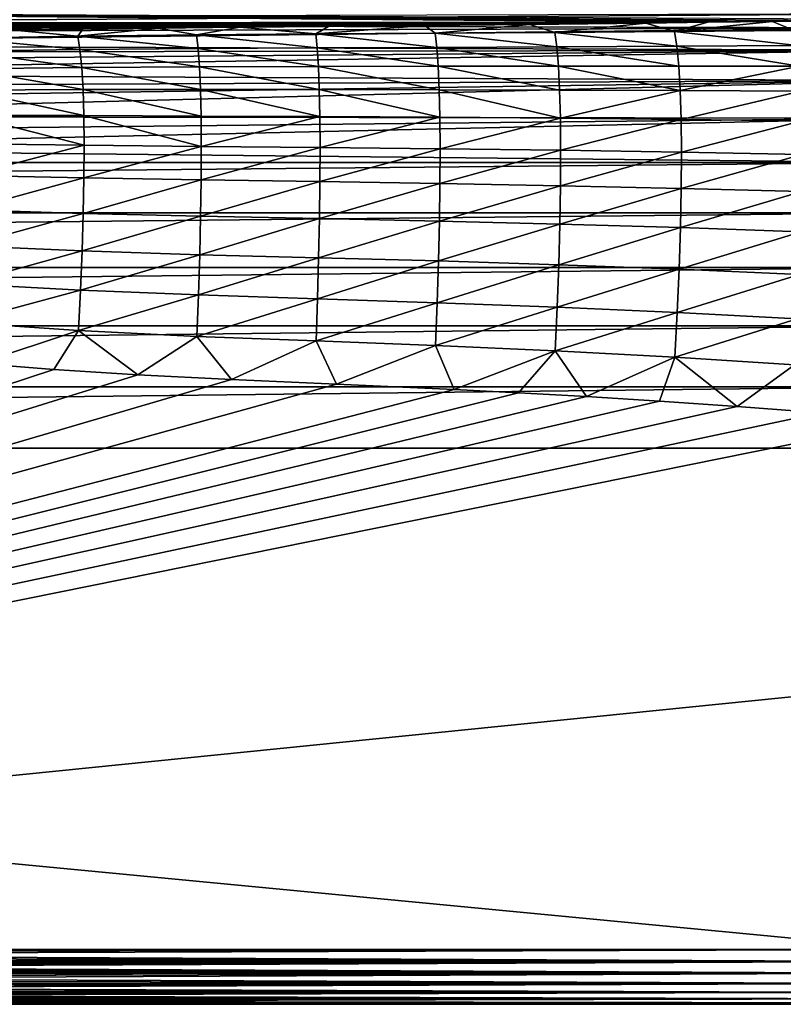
# Model space of a CAD drawing. Header units: metres. Extents: x -90 to 90, y -123 to 74.
# Tile 105 of 131: x 47 to 68, y -14 to 13. Entities that reach past the tile are written whole.
import ezdxf

# ---------------------------------------------------------------- set-up
doc = ezdxf.new("R2010")
doc.units = ezdxf.units.M
doc.layers.add('solid_11662012', color=7, linetype='CONTINUOUS')

msp = doc.modelspace()

# ---------------------------------------------------------------- linework, layer by layer
at = {"layer": 'solid_11662012'}
for points in [[(65.977661, 12.81302, -13.729816), (28.62233, 12.792647, -13.846255), (28.234648, 13.122914, -11.813737)], [(67.744293, 12.838534, -13.582541), (65.977661, 12.81302, -13.729816), (28.234648, 13.122914, -11.813737)], [(69.585075, 12.866945, -13.41659), (67.744293, 12.838534, -13.582541), (28.234648, 13.122914, -11.813737)], [(71.5, 12.898079, -13.232278), (69.585075, 12.866945, -13.41659), (28.234648, 13.122914, -11.813737)], [(28.617205, 12.926464, 12.974882), (29.012892, 12.763758, 13.649536), (71.5, 13.040526, 12.352942)], [(71.5, 12.660447, 14.007341), (71.5, 13.040526, 12.352942), (29.012892, 12.763758, 13.649536)], [(65.977661, 12.81302, -13.729816), (64.285172, 12.790739, -13.85711), (28.62233, 12.792647, -13.846255)], [(48.919586, 12.629861, -14.742626), (47.042351, 12.601307, -14.89411), (28.62233, 12.792647, -13.846255)], [(50.971889, 12.654968, -14.608076), (48.919586, 12.629861, -14.742626), (28.62233, 12.792647, -13.846255)], [(53.203201, 12.677588, -14.485762), (50.971889, 12.654968, -14.608076), (28.62233, 12.792647, -13.846255)], [(55.624447, 12.699582, -14.365785), (53.203201, 12.677588, -14.485762), (28.62233, 12.792647, -13.846255)], [(58.253593, 12.723638, -14.233375), (55.624447, 12.699582, -14.365785), (28.62233, 12.792647, -13.846255)], [(61.125343, 12.753203, -14.068865), (58.253593, 12.723638, -14.233375), (28.62233, 12.792647, -13.846255)], [(64.285172, 12.790739, -13.85711), (61.125343, 12.753203, -14.068865), (28.62233, 12.792647, -13.846255)], [(71.5, 12.660447, 14.007341), (29.012892, 12.763758, 13.649536), (29.560312, 12.530177, 14.408251)], [(71.5, 12.660447, 14.007341), (29.560312, 12.530177, 14.408251), (30.307499, 12.194674, 15.272305)], [(71.5, 12.050006, 15.593097), (71.5, 12.660447, 14.007341), (30.307499, 12.194674, 15.272305)], [(48.781593, 12.435334, -15.576148), (48.919586, 12.629861, -14.742626), (50.971889, 12.654968, -14.608076)], [(52.023014, 12.47056, -15.3931), (48.781593, 12.435334, -15.576148), (50.971889, 12.654968, -14.608076)], [(52.023014, 12.47056, -15.3931), (50.971889, 12.654968, -14.608076), (53.203201, 12.677588, -14.485762)], [(55.276974, 12.495018, -15.25867), (52.023014, 12.47056, -15.3931), (53.203201, 12.677588, -14.485762)], [(55.276974, 12.495018, -15.25867), (53.203201, 12.677588, -14.485762), (55.624447, 12.699582, -14.365785)], [(55.276974, 12.495018, -15.25867), (55.624447, 12.699582, -14.365785), (58.253593, 12.723638, -14.233375)], [(58.539574, 12.516513, -15.133876), (55.276974, 12.495018, -15.25867), (58.253593, 12.723638, -14.233375)], [(58.539574, 12.516513, -15.133876), (58.253593, 12.723638, -14.233375), (61.125343, 12.753203, -14.068865)], [(61.805328, 12.539541, -14.995131), (58.539574, 12.516513, -15.133876), (61.125343, 12.753203, -14.068865)], [(61.805328, 12.539541, -14.995131), (61.125343, 12.753203, -14.068865), (64.285172, 12.790739, -13.85711)], [(65.071426, 12.565426, -14.834337), (61.805328, 12.539541, -14.995131), (64.285172, 12.790739, -13.85711)], [(65.071426, 12.565426, -14.834337), (64.285172, 12.790739, -13.85711), (65.977661, 12.81302, -13.729816)], [(65.071426, 12.565426, -14.834337), (65.977661, 12.81302, -13.729816), (67.744293, 12.838534, -13.582541)], [(68.33757, 12.593864, -14.650277), (65.071426, 12.565426, -14.834337), (67.744293, 12.838534, -13.582541)], [(68.33757, 12.593864, -14.650277), (67.744293, 12.838534, -13.582541), (69.585075, 12.866945, -13.41659)], [(48.781593, 12.435334, -15.576148), (45.557461, 12.380019, -15.850964), (47.042351, 12.601307, -14.89411)], [(48.84148, 12.068878, -16.633474), (45.557461, 12.380019, -15.850964), (48.781593, 12.435334, -15.576148)], [(48.84148, 12.068878, -16.633474), (45.640366, 12.021935, -16.866343), (45.557461, 12.380019, -15.850964)], [(48.781593, 12.435334, -15.576148), (47.042351, 12.601307, -14.89411), (48.919586, 12.629861, -14.742626)], [(52.068283, 12.097213, -16.478365), (48.781593, 12.435334, -15.576148), (52.023014, 12.47056, -15.3931)], [(52.068283, 12.097213, -16.478365), (48.84148, 12.068878, -16.633474), (48.781593, 12.435334, -15.576148)], [(55.317833, 12.115331, -16.364464), (52.023014, 12.47056, -15.3931), (55.276974, 12.495018, -15.25867)], [(55.317833, 12.115331, -16.364464), (52.068283, 12.097213, -16.478365), (52.023014, 12.47056, -15.3931)], [(58.585125, 12.129737, -16.258728), (55.276974, 12.495018, -15.25867), (58.539574, 12.516513, -15.133876)], [(58.585125, 12.129737, -16.258728), (55.317833, 12.115331, -16.364464), (55.276974, 12.495018, -15.25867)], [(61.859833, 12.144221, -16.141167), (58.539574, 12.516513, -15.133876), (61.805328, 12.539541, -14.995131)], [(61.859833, 12.144221, -16.141167), (58.585125, 12.129737, -16.258728), (58.539574, 12.516513, -15.133876)], [(65.136642, 12.159883, -16.004919), (61.805328, 12.539541, -14.995131), (65.071426, 12.565426, -14.834337)], [(65.136642, 12.159883, -16.004919), (61.859833, 12.144221, -16.141167), (61.805328, 12.539541, -14.995131)], [(68.415207, 12.176212, -15.84897), (65.071426, 12.565426, -14.834337), (68.33757, 12.593864, -14.650277)], [(68.415207, 12.176212, -15.84897), (65.136642, 12.159883, -16.004919), (65.071426, 12.565426, -14.834337)], [(71.5, 12.050006, 15.593097), (30.307499, 12.194674, 15.272305), (30.770977, 11.975829, 15.748437)], [(55.350475, 11.607656, -17.417938), (52.068283, 12.097213, -16.478365), (55.317833, 12.115331, -16.364464)], [(58.621483, 11.612782, -17.330359), (55.317833, 12.115331, -16.364464), (58.585125, 12.129737, -16.258728)], [(58.621483, 11.612782, -17.330359), (55.350475, 11.607656, -17.417938), (55.317833, 12.115331, -16.364464)], [(61.903294, 11.616302, -17.232981), (58.585125, 12.129737, -16.258728), (61.859833, 12.144221, -16.141167)], [(61.903294, 11.616302, -17.232981), (58.621483, 11.612782, -17.330359), (58.585125, 12.129737, -16.258728)], [(65.188568, 11.618949, -17.120121), (61.859833, 12.144221, -16.141167), (65.136642, 12.159883, -16.004919)], [(65.188568, 11.618949, -17.120121), (61.903294, 11.616302, -17.232981), (61.859833, 12.144221, -16.141167)], [(68.476936, 11.619984, -16.990952), (65.136642, 12.159883, -16.004919), (68.415207, 12.176212, -15.84897)], [(68.476936, 11.619984, -16.990952), (65.188568, 11.618949, -17.120121), (65.136642, 12.159883, -16.004919)], [(71.5, 12.050006, 15.593097), (30.770977, 11.975829, 15.748437), (31.299736, 11.71516, 16.253614)], [(71.5, 12.050006, 15.593097), (31.299736, 11.71516, 16.253614), (31.893291, 11.407593, 16.783892)], [(71.5, 11.221706, 17.076735), (71.5, 12.050006, 15.593097), (31.893291, 11.407593, 16.783892)], [(48.889347, 11.580131, -17.640768), (45.640366, 12.021935, -16.866343), (48.84148, 12.068878, -16.633474)], [(48.889347, 11.580131, -17.640768), (45.706585, 11.546563, -17.833664), (45.640366, 12.021935, -16.866343)], [(52.104469, 11.598271, -17.512281), (48.84148, 12.068878, -16.633474), (52.068283, 12.097213, -16.478365)], [(52.104469, 11.598271, -17.512281), (48.889347, 11.580131, -17.640768), (48.84148, 12.068878, -16.633474)], [(55.350475, 11.607656, -17.417938), (52.104469, 11.598271, -17.512281), (52.068283, 12.097213, -16.478365)], [(48.924526, 10.975944, -18.58391), (45.706585, 11.546563, -17.833664), (48.889347, 11.580131, -17.640768)], [(52.131058, 10.980731, -18.480354), (48.889347, 11.580131, -17.640768), (52.104469, 11.598271, -17.512281)], [(52.131058, 10.980731, -18.480354), (48.924526, 10.975944, -18.58391), (48.889347, 11.580131, -17.640768)], [(55.374443, 10.97911, -18.404327), (52.104469, 11.598271, -17.512281), (55.350475, 11.607656, -17.417938)], [(55.374443, 10.97911, -18.404327), (52.131058, 10.980731, -18.480354), (52.104469, 11.598271, -17.512281)], [(58.64814, 10.972895, -18.333748), (55.350475, 11.607656, -17.417938), (58.621483, 11.612782, -17.330359)], [(58.64814, 10.972895, -18.333748), (55.374443, 10.97911, -18.404327), (55.350475, 11.607656, -17.417938)], [(61.935093, 10.963187, -18.255268), (58.621483, 11.612782, -17.330359), (61.903294, 11.616302, -17.232981)], [(61.935093, 10.963187, -18.255268), (58.64814, 10.972895, -18.333748), (58.621483, 11.612782, -17.330359)], [(65.226479, 10.950206, -18.164307), (61.903294, 11.616302, -17.232981), (65.188568, 11.618949, -17.120121)], [(65.226479, 10.950206, -18.164307), (61.935093, 10.963187, -18.255268), (61.903294, 11.616302, -17.232981)], [(65.226479, 10.950206, -18.164307), (65.188568, 11.618949, -17.120121), (68.476936, 11.619984, -16.990952)], [(68.521889, 10.932976, -18.060213), (65.226479, 10.950206, -18.164307), (68.476936, 11.619984, -16.990952)], [(71.5, 11.221706, 17.076735), (31.893291, 11.407593, 16.783892), (32.537186, 11.053682, 17.326288)], [(48.924526, 10.975944, -18.58391), (45.755199, 10.96057, -18.73937), (45.706585, 11.546563, -17.833664)], [(71.5, 11.221706, 17.076735), (32.537186, 11.053682, 17.326288), (33.20496, 10.661113, 17.861576)], [(71.5, 11.221706, 17.076735), (33.20496, 10.661113, 17.861576), (33.869801, 10.240624, 18.373096)], [(71.5, 10.192157, 18.428505), (71.5, 11.221706, 17.076735), (33.869801, 10.240624, 18.373096)], [(48.946465, 10.264787, -19.449684), (45.755199, 10.96057, -18.73937), (48.924526, 10.975944, -18.58391)], [(48.946465, 10.264787, -19.449684), (45.785458, 10.27217, -19.570778), (45.755199, 10.96057, -18.73937)], [(52.147636, 10.253248, -19.369019), (48.924526, 10.975944, -18.58391), (52.131058, 10.980731, -18.480354)], [(52.147636, 10.253248, -19.369019), (48.946465, 10.264787, -19.449684), (48.924526, 10.975944, -18.58391)], [(55.389362, 10.238505, -19.309803), (52.131058, 10.980731, -18.480354), (55.374443, 10.97911, -18.404327)], [(55.389362, 10.238505, -19.309803), (52.147636, 10.253248, -19.369019), (52.131058, 10.980731, -18.480354)], [(58.664696, 10.219047, -19.254829), (55.374443, 10.97911, -18.404327), (58.64814, 10.972895, -18.333748)], [(58.664696, 10.219047, -19.254829), (55.389362, 10.238505, -19.309803), (55.374443, 10.97911, -18.404327)], [(61.954773, 10.194031, -19.193697), (58.64814, 10.972895, -18.333748), (61.935093, 10.963187, -18.255268)], [(61.954773, 10.194031, -19.193697), (58.664696, 10.219047, -19.254829), (58.64814, 10.972895, -18.333748)], [(61.954773, 10.194031, -19.193697), (61.935093, 10.963187, -18.255268), (65.226479, 10.950206, -18.164307)], [(65.24984, 10.163031, -19.122841), (61.954773, 10.194031, -19.193697), (65.226479, 10.950206, -18.164307)], [(65.24984, 10.163031, -19.122841), (65.226479, 10.950206, -18.164307), (68.521889, 10.932976, -18.060213)], [(68.549431, 10.124819, -19.041765), (65.24984, 10.163031, -19.122841), (68.521889, 10.932976, -18.060213)], [(71.5, 10.192157, 18.428505), (33.869801, 10.240624, 18.373096), (34.507534, 9.804652, 18.848177)], [(48.954865, 9.456628, -20.225954), (45.785458, 10.27217, -19.570778), (48.946465, 10.264787, -19.449684)], [(48.954865, 9.456628, -20.225954), (45.796955, 9.49101, -20.316231), (45.785458, 10.27217, -19.570778)], [(52.153976, 9.426022, -20.165813), (48.946465, 10.264787, -19.449684), (52.147636, 10.253248, -19.369019)], [(52.153976, 9.426022, -20.165813), (48.954865, 9.456628, -20.225954), (48.946465, 10.264787, -19.449684)], [(52.153976, 9.426022, -20.165813), (52.147636, 10.253248, -19.369019), (55.389362, 10.238505, -19.309803)], [(55.395035, 9.396225, -20.121672), (52.153976, 9.426022, -20.165813), (55.389362, 10.238505, -19.309803)], [(55.395035, 9.396225, -20.121672), (55.389362, 10.238505, -19.309803), (58.664696, 10.219047, -19.254829)], [(58.670921, 9.361804, -20.080692), (55.395035, 9.396225, -20.121672), (58.664696, 10.219047, -19.254829)], [(58.670921, 9.361804, -20.080692), (58.664696, 10.219047, -19.254829), (61.954773, 10.194031, -19.193697)], [(71.5, 10.192157, 18.428505), (34.507534, 9.804652, 18.848177), (35.100643, 9.368428, 19.276245)], [(71.5, 8.981997, 19.621305), (71.5, 10.192157, 18.428505), (35.100643, 9.368428, 19.276245)], [(61.962059, 9.319614, -20.035114), (58.670921, 9.361804, -20.080692), (61.954773, 10.194031, -19.193697)], [(61.962059, 9.319614, -20.035114), (61.954773, 10.194031, -19.193697), (65.24984, 10.163031, -19.122841)], [(65.258316, 9.268456, -19.982285), (61.962059, 9.319614, -20.035114), (65.24984, 10.163031, -19.122841)], [(65.258316, 9.268456, -19.982285), (65.24984, 10.163031, -19.122841), (68.549431, 10.124819, -19.041765)], [(68.559174, 9.206843, -19.921846), (65.258316, 9.268456, -19.982285), (68.549431, 10.124819, -19.041765)], [(45.789562, 8.628039, -20.965282), (45.796955, 9.49101, -20.316231), (48.954865, 9.456628, -20.225954)], [(48.949646, 8.562796, -20.901838), (45.789562, 8.628039, -20.965282), (48.954865, 9.456628, -20.225954)], [(48.949646, 8.562796, -20.901838), (48.954865, 9.456628, -20.225954), (52.153976, 9.426022, -20.165813)], [(52.150024, 8.510647, -20.859571), (48.949646, 8.562796, -20.901838), (52.153976, 9.426022, -20.165813)], [(52.150024, 8.510647, -20.859571), (52.153976, 9.426022, -20.165813), (55.395035, 9.396225, -20.121672)], [(71.5, 8.981997, 19.621305), (35.100643, 9.368428, 19.276245), (-71.5, 8.981997, 19.621305)], [(55.391403, 8.464074, -20.828554), (52.150024, 8.510647, -20.859571), (55.395035, 9.396225, -20.121672)], [(55.391403, 8.464074, -20.828554), (55.395035, 9.396225, -20.121672), (58.670921, 9.361804, -20.080692)], [(58.666752, 8.413186, -20.799757), (55.391403, 8.464074, -20.828554), (58.670921, 9.361804, -20.080692)], [(58.666752, 8.413186, -20.799757), (58.670921, 9.361804, -20.080692), (61.962059, 9.319614, -20.035114)], [(61.956867, 8.352199, -20.767725), (58.666752, 8.413186, -20.799757), (61.962059, 9.319614, -20.035114)], [(61.956867, 8.352199, -20.767725), (61.962059, 9.319614, -20.035114), (65.258316, 9.268456, -19.982285)], [(65.251808, 8.279024, -20.730591), (61.956867, 8.352199, -20.767725), (65.258316, 9.268456, -19.982285)], [(65.251808, 8.279024, -20.730591), (65.258316, 9.268456, -19.982285), (68.559174, 9.206843, -19.921846)], [(68.550995, 8.191916, -20.688122), (65.251808, 8.279024, -20.730591), (68.559174, 9.206843, -19.921846)], [(71.5, 8.981997, 19.621305), (-71.5, 8.981997, 19.621305), (-71.5, 7.615495, 20.63122)], [(71.5, 7.615495, 20.63122), (71.5, 8.981997, 19.621305), (-71.5, 7.615495, 20.63122)], [(45.763325, 7.695354, -21.508839), (45.789562, 8.628039, -20.965282), (48.949646, 8.562796, -20.901838)], [(48.930832, 7.595818, -21.467867), (45.763325, 7.695354, -21.508839), (48.949646, 8.562796, -20.901838)], [(48.930832, 7.595818, -21.467867), (48.949646, 8.562796, -20.901838), (52.150024, 8.510647, -20.859571)], [(52.135788, 7.519955, -21.440567), (48.930832, 7.595818, -21.467867), (52.150024, 8.510647, -20.859571)], [(52.135788, 7.519955, -21.440567), (52.150024, 8.510647, -20.859571), (55.391403, 8.464074, -20.828554)], [(55.378483, 7.45512, -21.420542), (52.135788, 7.519955, -21.440567), (55.391403, 8.464074, -20.828554)], [(55.378483, 7.45512, -21.420542), (55.391403, 8.464074, -20.828554), (58.666752, 8.413186, -20.799757)], [(58.652214, 7.386489, -21.401947), (55.378483, 7.45512, -21.420542), (58.666752, 8.413186, -20.799757)], [(58.652214, 7.386489, -21.401947), (58.666752, 8.413186, -20.799757), (61.956867, 8.352199, -20.767725)], [(61.939243, 7.305342, -21.381256), (58.652214, 7.386489, -21.401947), (61.956867, 8.352199, -20.767725)], [(61.939243, 7.305342, -21.381256), (61.956867, 8.352199, -20.767725), (65.251808, 8.279024, -20.730591)], [(65.230377, 7.208605, -21.357271), (61.939243, 7.305342, -21.381256), (65.251808, 8.279024, -20.730591)], [(65.230377, 7.208605, -21.357271), (65.251808, 8.279024, -20.730591), (68.550995, 8.191916, -20.688122)], [(68.524994, 7.094269, -21.329847), (65.230377, 7.208605, -21.357271), (68.550995, 8.191916, -20.688122)], [(71.5, 7.615495, 20.63122), (-71.5, 7.615495, 20.63122), (-71.5, 6.120048, 21.438)], [(71.5, 6.120048, 21.438), (71.5, 7.615495, 20.63122), (-71.5, 6.120048, 21.438)], [(45.718632, 6.706023, -21.93928), (45.763325, 7.695354, -21.508839), (48.930832, 7.595818, -21.467867)], [(48.898693, 6.56925, -21.916103), (45.718632, 6.706023, -21.93928), (48.930832, 7.595818, -21.467867)], [(48.898693, 6.56925, -21.916103), (48.930832, 7.595818, -21.467867), (52.135788, 7.519955, -21.440567)], [(52.111477, 6.467833, -21.900658), (48.898693, 6.56925, -21.916103), (52.135788, 7.519955, -21.440567)], [(52.111477, 6.467833, -21.900658), (52.135788, 7.519955, -21.440567), (55.378483, 7.45512, -21.420542)], [(55.356461, 6.383508, -21.889334), (52.111477, 6.467833, -21.900658), (55.378483, 7.45512, -21.420542)], [(55.356461, 6.383508, -21.889334), (55.378483, 7.45512, -21.420542), (58.652214, 7.386489, -21.401947)], [(58.627518, 6.296106, -21.878817), (55.356461, 6.383508, -21.889334), (58.652214, 7.386489, -21.401947)], [(58.627518, 6.296106, -21.878817), (58.652214, 7.386489, -21.401947), (61.939243, 7.305342, -21.381256)], [(61.909439, 6.193722, -21.867111), (58.627518, 6.296106, -21.878817), (61.939243, 7.305342, -21.381256)], [(61.909439, 6.193722, -21.867111), (61.939243, 7.305342, -21.381256), (65.230377, 7.208605, -21.357271)], [(65.194344, 6.072205, -21.853537), (61.909439, 6.193722, -21.867111), (65.230377, 7.208605, -21.357271)], [(65.194344, 6.072205, -21.853537), (65.230377, 7.208605, -21.357271), (68.524994, 7.094269, -21.329847)], [(68.481537, 5.929286, -21.838028), (65.194344, 6.072205, -21.853537), (68.524994, 7.094269, -21.329847)], [(45.656174, 5.673909, -22.250572), (45.718632, 6.706023, -21.93928), (48.898693, 6.56925, -21.916103)], [(48.853748, 5.497478, -22.240265), (45.656174, 5.673909, -22.250572), (48.898693, 6.56925, -21.916103)], [(48.853748, 5.497478, -22.240265), (48.898693, 6.56925, -21.916103), (52.111477, 6.467833, -21.900658)], [(52.077488, 5.369029, -22.233393), (48.853748, 5.497478, -22.240265), (52.111477, 6.467833, -21.900658)], [(52.077488, 5.369029, -22.233393), (52.111477, 6.467833, -21.900658), (55.356461, 6.383508, -21.889334)], [(55.325691, 5.264257, -22.228359), (52.077488, 5.369029, -22.233393), (55.356461, 6.383508, -21.889334)], [(55.325691, 5.264257, -22.228359), (55.356461, 6.383508, -21.889334), (58.627518, 6.296106, -21.878817)], [(58.593048, 5.157321, -22.223682), (55.325691, 5.264257, -22.228359), (58.627518, 6.296106, -21.878817)], [(58.593048, 5.157321, -22.223682), (58.627518, 6.296106, -21.878817), (61.909439, 6.193722, -21.867111)], [(61.867905, 5.03292, -22.218475), (58.593048, 5.157321, -22.223682), (61.909439, 6.193722, -21.867111)], [(61.867905, 5.03292, -22.218475), (61.909439, 6.193722, -21.867111), (65.194344, 6.072205, -21.853537)], [(71.5, 6.120048, 21.438), (-71.5, 6.120048, 21.438), (-71.5, 4.525639, 22.025469)], [(71.5, 4.525639, 22.025469), (71.5, 6.120048, 21.438), (-71.5, 4.525639, 22.025469)], [(65.144218, 4.885752, -22.212433), (61.867905, 5.03292, -22.218475), (65.194344, 6.072205, -21.853537)], [(65.144218, 4.885752, -22.212433), (65.194344, 6.072205, -21.853537), (68.481537, 5.929286, -21.838028)], [(68.421249, 4.713299, -22.205538), (65.144218, 4.885752, -22.212433), (68.481537, 5.929286, -21.838028)], [(45.576786, 4.613477, -22.438353), (45.656174, 5.673909, -22.250572), (48.853748, 5.497478, -22.240265)], [(48.796585, 4.395523, -22.435806), (45.576786, 4.613477, -22.438353), (48.853748, 5.497478, -22.240265)], [(48.796585, 4.395523, -22.435806), (48.853748, 5.497478, -22.240265), (52.077488, 5.369029, -22.233393)], [(52.03426, 4.238945, -22.434107), (48.796585, 4.395523, -22.435806), (52.077488, 5.369029, -22.233393)], [(52.03426, 4.238945, -22.434107), (52.077488, 5.369029, -22.233393), (55.325691, 5.264257, -22.228359)], [(55.286572, 4.113059, -22.432865), (52.03426, 4.238945, -22.434107), (55.325691, 5.264257, -22.228359)], [(55.286572, 4.113059, -22.432865), (55.325691, 5.264257, -22.228359), (58.593048, 5.157321, -22.223682)], [(58.549259, 3.986099, -22.431711), (55.286572, 4.113059, -22.432865), (58.593048, 5.157321, -22.223682)], [(58.549259, 3.986099, -22.431711), (58.593048, 5.157321, -22.223682), (61.867905, 5.03292, -22.218475)], [(61.815193, 3.839209, -22.430424), (58.549259, 3.986099, -22.431711), (61.867905, 5.03292, -22.218475)], [(61.815193, 3.839209, -22.430424), (61.867905, 5.03292, -22.218475), (65.144218, 4.885752, -22.212433)], [(65.080696, 3.665881, -22.428926), (61.815193, 3.839209, -22.430424), (65.144218, 4.885752, -22.212433)], [(65.080696, 3.665881, -22.428926), (65.144218, 4.885752, -22.212433), (68.421249, 4.713299, -22.205538)], [(48.796585, 4.395523, -22.435806), (46.084503, 3.499943, -22.5), (45.576786, 4.613477, -22.438353)], [(68.344963, 3.463356, -22.427225), (65.080696, 3.665881, -22.428926), (68.421249, 4.713299, -22.205538)], [(71.5, 4.525639, 22.025469), (-71.5, 4.525639, 22.025469), (-71.5, 2.864239, 22.381847)], [(71.5, 2.864239, 22.381847), (71.5, 4.525639, 22.025469), (-71.5, 2.864239, 22.381847)], [(48.796585, 4.395523, -22.435806), (48.125095, 3.337038, -22.5), (46.084503, 3.499943, -22.5)], [(48.796585, 4.395523, -22.435806), (50.417454, 3.192291, -22.5), (48.125095, 3.337038, -22.5)], [(52.03426, 4.238945, -22.434107), (50.417454, 3.192291, -22.5), (48.796585, 4.395523, -22.435806)], [(52.03426, 4.238945, -22.434107), (52.982124, 3.063246, -22.5), (50.417454, 3.192291, -22.5)], [(55.286572, 4.113059, -22.432865), (52.982124, 3.063246, -22.5), (52.03426, 4.238945, -22.434107)], [(55.286572, 4.113059, -22.432865), (55.846634, 2.936933, -22.5), (52.982124, 3.063246, -22.5)], [(58.549259, 3.986099, -22.431711), (55.846634, 2.936933, -22.5), (55.286572, 4.113059, -22.432865)], [(58.549259, 3.986099, -22.431711), (59.055828, 2.789664, -22.5), (55.846634, 2.936933, -22.5)], [(61.815193, 3.839209, -22.430424), (59.055828, 2.789664, -22.5), (58.549259, 3.986099, -22.431711)], [(61.815193, 3.839209, -22.430424), (60.810383, 2.699125, -22.5), (59.055828, 2.789664, -22.5)], [(61.815193, 3.839209, -22.430424), (62.672302, 2.59435, -22.5), (60.810383, 2.699125, -22.5)], [(65.080696, 3.665881, -22.428926), (62.672302, 2.59435, -22.5), (61.815193, 3.839209, -22.430424)], [(46.084503, 3.499943, -22.5), (48.125095, 3.337038, -22.5), (0, -12.5, -22.5)], [(65.080696, 3.665881, -22.428926), (64.660912, 2.470585, -22.5), (62.672302, 2.59435, -22.5)], [(65.080696, 3.665881, -22.428926), (66.781494, 2.325999, -22.5), (64.660912, 2.470585, -22.5)], [(68.344963, 3.463356, -22.427225), (66.781494, 2.325999, -22.5), (65.080696, 3.665881, -22.428926)], [(48.125095, 3.337038, -22.5), (50.417454, 3.192291, -22.5), (0, -12.5, -22.5)], [(68.344963, 3.463356, -22.427225), (69.062881, 2.150757, -22.5), (66.781494, 2.325999, -22.5)], [(50.417454, 3.192291, -22.5), (52.982124, 3.063246, -22.5), (0, -12.5, -22.5)], [(52.982124, 3.063246, -22.5), (55.846634, 2.936933, -22.5), (0, -12.5, -22.5)], [(71.5, 2.864239, 22.381847), (-71.5, 1.184448, 22.5), (71.5, 1.184448, 22.5)], [(71.5, 2.864239, 22.381847), (-71.5, 2.864239, 22.381847), (-71.5, 1.184448, 22.5)], [(55.846634, 2.936933, -22.5), (59.055828, 2.789664, -22.5), (0, -12.5, -22.5)], [(59.055828, 2.789664, -22.5), (60.810383, 2.699125, -22.5), (0, -12.5, -22.5)], [(60.810383, 2.699125, -22.5), (62.672302, 2.59435, -22.5), (0, -12.5, -22.5)], [(62.672302, 2.59435, -22.5), (64.660912, 2.470585, -22.5), (0, -12.5, -22.5)], [(64.660912, 2.470585, -22.5), (66.781494, 2.325999, -22.5), (0, -12.5, -22.5)], [(66.781494, 2.325999, -22.5), (69.062881, 2.150757, -22.5), (0, -12.5, -22.5)], [(69.062881, 2.150757, -22.5), (71.5, 1.946575, -22.5), (0, -12.5, -22.5)], [(71.5, 1.946575, -22.5), (71.5, -5.276713, -22.5), (0, -12.5, -22.5)], [(71.5, -12.5, 22.5), (71.5, 1.184448, 22.5), (-71.5, 1.184448, 22.5)], [(35.749958, -12.5, 22.5), (71.5, -12.5, 22.5), (-71.5, 1.184448, 22.5)], [(71.5, -5.276713, -22.5), (71.5, -12.5, -22.5), (0, -12.5, -22.5)], [(71.5, -12.833781, -22.462393), (0, -12.5, -22.5), (71.5, -12.5, -22.5)], [(1.349297, -12.618837, -22.495285), (0, -12.5, -22.5), (71.5, -12.833781, -22.462393)], [(0.67922, -12.559823, 22.498806), (71.5, -12.5, 22.5), (35.749958, -12.5, 22.5)], [(0.67922, -12.559823, 22.498806), (1.354557, -12.619284, 22.495249), (71.5, -12.5, 22.5)], [(1.349297, -12.618837, -22.495285), (71.5, -12.833781, -22.462393), (2.693525, -12.736842, -22.481184)], [(1.354557, -12.619284, 22.495249), (2.693525, -12.736842, 22.481184), (71.5, -12.5, 22.5)], [(2.693525, -12.736842, 22.481184), (71.5, -12.83214, 22.462765), (71.5, -12.5, 22.5)], [(71.5, -12.833781, -22.462393), (3.904725, -12.842227, -22.460438), (2.693525, -12.736842, -22.481184)], [(3.903309, -12.842105, 22.460466), (71.5, -12.83214, 22.462765), (2.693525, -12.736842, 22.481184)], [(3.903309, -12.842105, 22.460466), (4.665119, -12.908108, 22.443415), (71.5, -12.83214, 22.462765)], [(71.5, -12.833781, -22.462393), (71.5, -13.151129, -22.351307), (3.904725, -12.842227, -22.460438)], [(71.5, -13.151129, -22.351307), (4.665147, -12.908109, -22.443415), (3.904725, -12.842227, -22.460438)], [(4.665119, -12.908108, 22.443415), (5.07158, -12.943183, 22.433035), (71.5, -12.83214, 22.462765)], [(5.07158, -12.943183, 22.433035), (6.198338, -13.039721, 22.399536), (71.5, -12.83214, 22.462765)], [(6.198338, -13.039721, 22.399536), (6.979757, -13.1059, 22.372183), (71.5, -12.83214, 22.462765)], [(6.979757, -13.1059, 22.372183), (71.5, -13.149612, 22.352037), (71.5, -12.83214, 22.462765)], [(71.5, -13.151129, -22.351307), (5.074362, -12.943421, -22.432961), (4.665147, -12.908109, -22.443415)], [(71.5, -13.151129, -22.351307), (6.202437, -13.040069, -22.399403), (5.074362, -12.943421, -22.432961)], [(71.5, -13.151129, -22.351307), (6.979776, -13.105901, -22.372183), (6.202437, -13.040069, -22.399403)], [(6.979757, -13.1059, 22.372183), (7.808424, -13.175152, 22.339466), (71.5, -13.149612, 22.352037)], [(71.5, -13.151129, -22.351307), (7.814387, -13.175645, -22.339218), (6.979776, -13.105901, -22.372183)], [(7.808424, -13.175152, 22.339466), (9.253198, -13.293344, 22.273029), (71.5, -13.149612, 22.352037)], [(71.5, -13.151129, -22.351307), (71.5, -13.43576, -22.172327), (7.814387, -13.175645, -22.339218)], [(9.253198, -13.293344, 22.273029), (9.324895, -13.299121, 22.269411), (71.5, -13.149612, 22.352037)], [(9.324895, -13.299121, 22.269411), (10.761763, -13.412876, 22.190235), (71.5, -13.149612, 22.352037)], [(10.761763, -13.412876, 22.190235), (71.5, -13.434445, 22.173376), (71.5, -13.149612, 22.352037)], [(71.5, -13.43576, -22.172327), (9.253356, -13.293354, -22.273024), (7.814387, -13.175645, -22.339218)], [(71.5, -13.43576, -22.172327), (9.33261, -13.299739, -22.269022), (9.253356, -13.293354, -22.273024)], [(71.5, -13.43576, -22.172327), (10.771268, -13.413611, -22.189671), (9.33261, -13.299739, -22.269022)], [(10.761763, -13.412876, 22.190235), (11.509021, -13.470234, 22.143961), (71.5, -13.434445, 22.173376)], [(71.5, -13.43576, -22.172327), (11.509043, -13.470234, -22.143961), (10.771268, -13.413611, -22.189671)], [(11.509021, -13.470234, 22.143961), (12.117527, -13.515899, 22.103607), (71.5, -13.434445, 22.173376)], [(71.5, -13.43576, -22.172327), (71.5, -13.673376, -21.934444), (11.509043, -13.470234, -22.143961)], [(12.117527, -13.515899, 22.103607), (13.399321, -13.608668, 22.010374), (71.5, -13.434445, 22.173376)], [(13.399321, -13.608668, 22.010374), (13.716838, -13.630845, 21.985489), (71.5, -13.434445, 22.173376)], [(13.716838, -13.630845, 21.985489), (71.5, -13.672327, 21.93576), (71.5, -13.434445, 22.173376)], [(71.5, -13.673376, -21.934444), (12.128891, -13.516741, -22.102831), (11.509043, -13.470234, -22.143961)], [(71.5, -13.673376, -21.934444), (13.412369, -13.609586, -22.009367), (12.128891, -13.516741, -22.102831)], [(71.5, -13.673376, -21.934444), (13.716685, -13.630834, -21.985502), (13.412369, -13.609586, -22.009367)], [(71.5, -13.673376, -21.934444), (14.62226, -13.69207, -21.910477), (13.716685, -13.630834, -21.985502)], [(13.716838, -13.630845, 21.985489), (14.60774, -13.691113, 21.911728), (71.5, -13.672327, 21.93576)], [(14.60774, -13.691113, 21.911728), (15.747234, -13.763471, 21.808481), (71.5, -13.672327, 21.93576)], [(71.5, -13.673376, -21.934444), (71.5, -13.852036, -21.649612), (14.62226, -13.69207, -21.910477)], [(71.5, -13.852036, -21.649612), (15.762961, -13.764428, -21.806984), (14.62226, -13.69207, -21.910477)], [(15.747234, -13.763471, 21.808481), (15.879515, -13.771484, 21.795818), (71.5, -13.672327, 21.93576)], [(15.879515, -13.771484, 21.795818), (16.822418, -13.825983, 21.701262), (71.5, -13.672327, 21.93576)], [(16.822418, -13.825983, 21.701262), (71.5, -13.851307, 21.651129), (71.5, -13.672327, 21.93576)], [(71.5, -13.852036, -21.649612), (15.879194, -13.771466, -21.795849), (15.762961, -13.764428, -21.806984)], [(71.5, -13.852036, -21.649612), (16.838999, -13.826904, -21.699518), (15.879194, -13.771466, -21.795849)], [(16.822418, -13.825983, 21.701262), (17.83362, -13.878664, 21.591003), (71.5, -13.851307, 21.651129)], [(71.5, -13.852036, -21.649612), (17.850725, -13.879507, -21.589033), (16.838999, -13.826904, -21.699518)], [(17.83362, -13.878664, 21.591003), (18.000895, -13.886727, 21.571829), (71.5, -13.851307, 21.651129)], [(71.5, -13.852036, -21.649612), (71.5, -13.962766, -21.33214), (17.850725, -13.879507, -21.589033)], [(71.5, -13.962766, -21.33214), (18.000557, -13.88672, -21.571846), (17.850725, -13.879507, -21.589033)], [(71.5, -13.962766, -21.33214), (18.804314, -13.922518, -21.475861), (18.000557, -13.88672, -21.571846)], [(18.000895, -13.886727, 21.571829), (18.786684, -13.921785, 21.478045), (71.5, -13.851307, 21.651129)], [(18.786684, -13.921785, 21.478045), (19.680157, -13.955314, 21.363403), (71.5, -13.851307, 21.651129)], [(71.5, -13.962766, -21.33214), (19.698366, -13.955909, -21.361012), (18.804314, -13.922518, -21.475861)], [(19.680157, -13.955314, 21.363403), (71.5, -13.962392, 21.333782), (71.5, -13.851307, 21.651129)], [(19.680157, -13.955314, 21.363403), (20.082319, -13.967883, 21.308741), (71.5, -13.962392, 21.333782)], [(71.5, -13.962766, -21.33214), (20.082769, -13.967879, -21.308754), (19.698366, -13.955909, -21.361012)], [(20.082319, -13.967883, 21.308741), (20.532541, -13.97983, 21.245161), (71.5, -13.962392, 21.333782)], [(71.5, -13.962766, -21.33214), (71.5, -14, -21), (20.082769, -13.967879, -21.308754)], [(71.5, -14, -21), (20.548145, -13.980181, -21.243034), (20.082769, -13.967879, -21.308754)], [(20.532541, -13.97983, 21.245161), (21.346451, -13.994897, 21.123631), (71.5, -13.962392, 21.333782)], [(21.346451, -13.994897, 21.123631), (22.118996, -14, 21), (71.5, -13.962392, 21.333782)], [(22.118996, -14, 21), (71.5, -14, 21), (71.5, -13.962392, 21.333782)], [(71.5, -14, -21), (21.35582, -13.995004, -21.122324), (20.548145, -13.980181, -21.243034)], [(71.5, -14, -21), (22.118996, -14, -21), (21.35582, -13.995004, -21.122324)], [(24.253174, -14, -18.494133), (22.118996, -14, -21), (71.5, -14, -21)], [(22.118996, -14, 21), (71.5, -14, -21), (71.5, -14, 21)], [(24.253174, -14, 18.494131), (71.5, -14, -21), (22.118996, -14, 21)], [(26.113489, -14, 15.758663), (71.5, -14, -21), (24.253174, -14, 18.494131)], [(24.253174, -14, -18.494133), (71.5, -14, -21), (26.113489, -14, -15.758664)], [(26.930735, -14, 14.317314), (71.5, -14, -21), (26.113489, -14, 15.758663)], [(26.113489, -14, -15.758664), (71.5, -14, -21), (26.930733, -14, -14.317315)], [(26.930733, -14, -14.317315), (71.5, -14, -21), (27.668261, -14, -12.834229)], [(27.668261, -14, 12.834228), (71.5, -14, -21), (26.930735, -14, 14.317314)], [(28.895842, -14, 9.761158), (71.5, -14, -21), (27.668261, -14, 12.834228)], [(27.668261, -14, -12.834229), (71.5, -14, -21), (28.895842, -14, -9.761159)], [(29.382887, -14, 8.178987), (71.5, -14, -21), (28.895842, -14, 9.761158)], [(28.895842, -14, -9.761159), (71.5, -14, -21), (29.382885, -14, -8.178988)], [(29.382885, -14, -8.178988), (71.5, -14, -21), (29.78348, -14, -6.572232)], [(29.78348, -14, 6.572231), (71.5, -14, -21), (29.382887, -14, 8.178987)], [(30.096298, -14, 4.945992), (71.5, -14, -21), (29.78348, -14, 6.572231)], [(29.78348, -14, -6.572232), (71.5, -14, -21), (30.096298, -14, -4.945992)], [(30.320368, -14, 3.305347), (71.5, -14, -21), (30.096298, -14, 4.945992)], [(30.096298, -14, -4.945992), (71.5, -14, -21), (30.320366, -14, -3.305349)], [(30.320366, -14, -3.305349), (71.5, -14, -21), (30.455059, -14, -1.655082)], [(30.455059, -14, 1.655081), (71.5, -14, -21), (30.320368, -14, 3.305347)], [(30.499996, -14, -0.000001), (71.5, -14, -21), (30.455059, -14, 1.655081)], [(30.455059, -14, -1.655082), (71.5, -14, -21), (30.499996, -14, -0.000001)]]:
    msp.add_3dface(points, dxfattribs=at)

doc.saveas('drawing.dxf')
